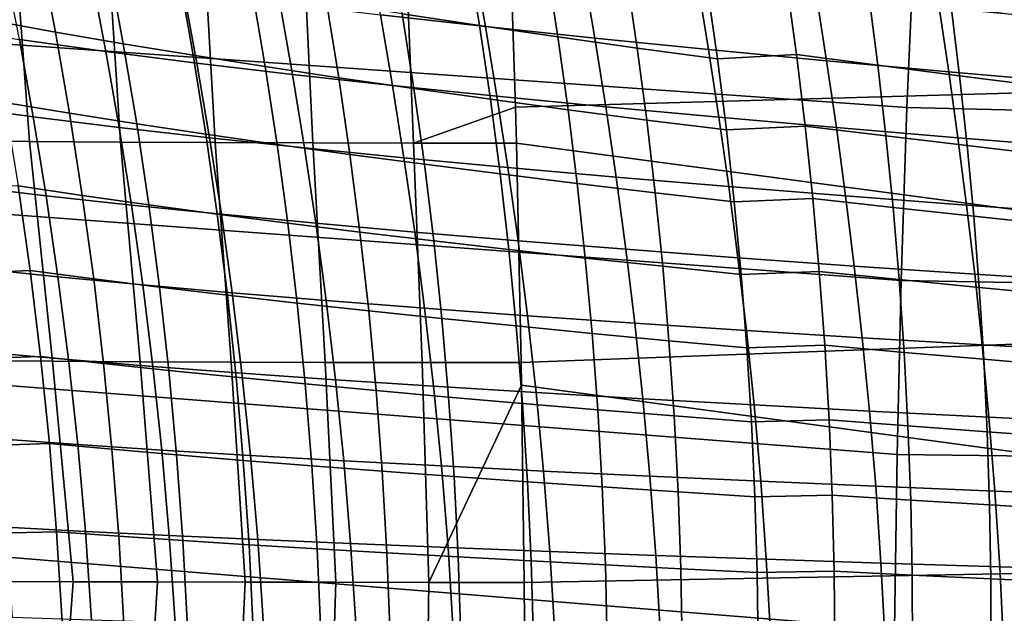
# Model space of a CAD drawing. Header units: metres. Extents: x -25 to 132, y -25 to 25.
# Tile 163 of 256: x 28.96 to 35.25, y 1.22 to 5.01. Entities that reach past the tile are written whole.
import ezdxf

# ---------------------------------------------------------------- set-up
doc = ezdxf.new("R2010")
doc.units = ezdxf.units.M
doc.layers.add('solid_12_061_071_XXX', color=7, linetype='CONTINUOUS')

msp = doc.modelspace()

# ---------------------------------------------------------------- linework, layer by layer
at = {"layer": 'solid_12_061_071_XXX'}
for points in [[(40.269119, 6.234761, 137.314911), (40.320351, 4.682448, 137.136063), (32.090054, 5.617785, 134.865448), (32.067085, 6.223006, 134.944366)], [(28.209595, 5.978926, 140.925995), (28.158302, 4.904212, 141.131775), (34.62986, 4.449596, 142.834), (34.677097, 5.549275, 142.644318)], [(28.920984, 5.630127, 133.372955), (29.023981, 4.232456, 133.229309), (28.468922, 4.236978, 132.813339), (28.352057, 5.634847, 132.955048)], [(29.514999, 5.626201, 133.752441), (29.604858, 4.228635, 133.60733), (29.023981, 4.232456, 133.229309), (28.920984, 5.630127, 133.372955)], [(30.131508, 5.623036, 134.092331), (30.20896, 4.225521, 133.946014), (29.604858, 4.228635, 133.60733), (29.514999, 5.626201, 133.752441)], [(30.767912, 5.620602, 134.391647), (30.833641, 4.223121, 134.244095), (30.20896, 4.225521, 133.946014), (30.131508, 5.623036, 134.092331)], [(31.421618, 5.618865, 134.649567), (31.476223, 4.22144, 134.500549), (30.833641, 4.223121, 134.244095), (30.767912, 5.620602, 134.391647)], [(31.421618, 5.618865, 134.649567), (32.090054, 5.617785, 134.865448), (32.127583, 4.452244, 134.736526), (31.476223, 4.22144, 134.500549)], [(40.320351, 4.682448, 137.136063), (32.127583, 4.452244, 134.736526), (32.090054, 5.617785, 134.865448)], [(34.677097, 5.549275, 142.644318), (34.62986, 4.449596, 142.834), (41.113861, 4.295614, 144.485641), (41.157013, 5.358565, 144.312393)], [(28.666319, 5.524384, 83.469414), (28.769339, 5.006976, 83.57003), (29.189009, 4.931323, 83.245377), (29.090883, 5.441603, 83.147995)], [(31.184025, 5.482202, 37.870815), (31.859497, 5.40013, 39.043514), (31.936415, 4.966005, 38.946312), (31.265104, 5.041784, 37.770626)], [(31.324352, 5.518077, 81.717087), (31.405045, 5.047259, 81.806244), (31.898344, 4.973047, 81.593605), (31.822351, 5.438095, 81.507912)], [(29.090883, 5.441603, 83.147995), (29.189009, 4.931323, 83.245377), (29.622797, 4.856598, 82.937782), (29.529566, 5.359904, 82.84362)], [(31.822351, 5.438095, 81.507912), (31.898344, 4.973047, 81.593605), (32.399235, 4.899854, 81.400429), (32.327816, 5.359259, 81.318169)], [(28.865089, 5.362865, 32.939232), (29.42185, 5.279508, 34.164612), (29.511414, 4.806915, 34.066921), (28.958826, 4.882711, 32.838448)], [(29.529566, 5.359904, 82.84362), (29.622797, 4.856598, 82.937782), (30.069839, 4.782963, 82.647903), (29.981489, 5.279461, 82.556931)], [(31.859497, 5.40013, 39.043514), (32.562828, 5.320037, 40.201805), (32.635662, 4.891961, 40.107471), (31.936415, 4.966005, 38.946312)], [(32.327816, 5.359259, 81.318169), (32.399235, 4.899854, 81.400429), (32.906456, 4.828564, 81.226921), (32.839436, 5.282527, 81.148041)], [(32.562828, 5.320037, 40.201805), (33.293629, 5.241463, 41.34481), (33.36245, 4.819227, 41.253246), (32.635662, 4.891961, 40.107471)], [(29.42185, 5.279508, 34.164612), (30.007614, 5.198217, 35.378868), (30.093084, 4.73291, 35.284103), (29.511414, 4.806915, 34.066921)], [(29.981489, 5.279461, 82.556931), (30.069839, 4.782963, 82.647903), (30.52903, 4.710382, 82.376099), (30.445526, 5.200231, 82.2883)], [(32.839436, 5.282527, 81.148041), (32.906456, 4.828564, 81.226921), (33.418877, 4.759283, 81.073425), (33.356064, 5.208014, 80.997856)], [(33.293629, 5.241463, 41.34481), (34.051449, 5.164195, 42.471722), (34.116318, 4.747609, 42.382839), (33.36245, 4.819227, 41.253246)], [(33.418877, 4.759283, 81.073425), (33.923241, 4.787713, 80.925255), (33.861832, 5.239835, 80.850037), (33.356064, 5.208014, 80.997856)], [(33.861832, 5.239835, 80.850037), (33.923241, 4.787713, 80.925255), (34.443806, 4.71901, 80.813873), (34.386341, 5.166066, 80.742065)], [(30.007614, 5.198217, 35.378868), (30.622114, 5.119012, 36.581158), (30.703564, 4.660718, 36.489166), (30.093084, 4.73291, 35.284103)], [(30.445526, 5.200231, 82.2883), (30.52903, 4.710382, 82.376099), (30.999199, 4.639149, 82.122665), (30.920471, 5.122528, 82.03801)], [(34.051449, 5.164195, 42.471722), (34.835751, 5.088516, 43.581833), (34.896748, 4.677374, 43.495552), (34.116318, 4.747609, 42.382839)], [(34.386341, 5.166066, 80.742065), (34.443806, 4.71901, 80.813873), (34.96619, 4.651979, 80.723595), (34.912422, 5.094137, 80.655159)], [(30.622114, 5.119012, 36.581158), (31.265104, 5.041784, 37.770626), (31.3426, 4.590241, 37.681263), (30.703564, 4.660718, 36.489166)], [(30.920471, 5.122528, 82.03801), (30.999199, 4.639149, 82.122665), (31.479115, 4.570092, 81.887802), (31.405045, 5.047259, 81.806244)], [(31.265104, 5.041784, 37.770626), (31.936415, 4.966005, 38.946312), (32.010006, 4.520995, 38.859467), (31.3426, 4.590241, 37.681263)], [(31.405045, 5.047259, 81.806244), (31.479115, 4.570092, 81.887802), (31.967855, 4.50196, 81.672073), (31.898344, 4.973047, 81.593605)], [(34.835751, 5.088516, 43.581833), (35.646187, 5.013552, 44.674191), (35.703369, 4.607715, 44.590458), (34.896748, 4.677374, 43.495552)], [(34.912422, 5.094137, 80.655159), (34.96619, 4.651979, 80.723595), (35.489426, 4.585945, 80.654617), (35.439114, 5.023309, 80.589516)], [(28.769339, 5.006976, 83.57003), (28.864126, 4.481539, 83.660126), (29.279154, 4.41329, 83.332764), (29.189009, 4.931323, 83.245377)], [(31.898344, 4.973047, 81.593605), (31.967855, 4.50196, 81.672073), (32.46431, 4.434721, 81.475822), (32.399235, 4.899854, 81.400429)], [(28.435524, 4.960676, 31.59959), (28.958826, 4.882711, 32.838448), (29.047148, 4.390293, 32.750458), (28.52771, 4.460192, 31.508801)], [(29.189009, 4.931323, 83.245377), (29.279154, 4.41329, 83.332764), (29.708277, 4.345821, 83.022469), (29.622797, 4.856598, 82.937782)], [(31.936415, 4.966005, 38.946312), (32.635662, 4.891961, 40.107471), (32.705399, 4.45325, 40.023026), (32.010006, 4.520995, 38.859467)], [(28.158302, 4.904212, 141.131775), (28.117126, 3.822129, 141.296967), (34.592991, 3.343183, 142.982071), (34.62986, 4.449596, 142.834)], [(28.958826, 4.882711, 32.838448), (29.511414, 4.806915, 34.066921), (29.595936, 4.32226, 33.981541), (29.047148, 4.390293, 32.750458)], [(29.622797, 4.856598, 82.937782), (29.708277, 4.345821, 83.022469), (30.150648, 4.279283, 82.729874), (30.069839, 4.782963, 82.647903)], [(32.399235, 4.899854, 81.400429), (32.46431, 4.434721, 81.475822), (32.967266, 4.369184, 81.299271), (32.906456, 4.828564, 81.226921)], [(32.635662, 4.891961, 40.107471), (33.36245, 4.819227, 41.253246), (33.428375, 4.386616, 41.171108), (32.705399, 4.45325, 40.023026)], [(29.511414, 4.806915, 34.066921), (30.093084, 4.73291, 35.284103), (30.173859, 4.255753, 35.201168), (29.595936, 4.32226, 33.981541)], [(30.069839, 4.782963, 82.647903), (30.150648, 4.279283, 82.729874), (30.605186, 4.213647, 82.455353), (30.52903, 4.710382, 82.376099)], [(32.906456, 4.828564, 81.226921), (32.967266, 4.369184, 81.299271), (33.475613, 4.30545, 81.142754), (33.418877, 4.759283, 81.073425)], [(33.36245, 4.819227, 41.253246), (34.116318, 4.747609, 42.382839), (34.178482, 4.32092, 42.302937), (33.428375, 4.386616, 41.171108)], [(33.475613, 4.30545, 81.142754), (33.978512, 4.330584, 80.99427), (33.923241, 4.787713, 80.925255), (33.418877, 4.759283, 81.073425)], [(33.923241, 4.787713, 80.925255), (33.978512, 4.330584, 80.99427), (34.495289, 4.267282, 80.879738), (34.443806, 4.71901, 80.813873)], [(30.093084, 4.73291, 35.284103), (30.703564, 4.660718, 36.489166), (30.78064, 4.190794, 36.408527), (30.173859, 4.255753, 35.201168)], [(34.116318, 4.747609, 42.382839), (34.896748, 4.677374, 43.495552), (34.9552, 4.256409, 43.417801), (34.178482, 4.32092, 42.302937)], [(34.443806, 4.71901, 80.813873), (34.495289, 4.267282, 80.879738), (35.014137, 4.205483, 80.786339), (34.96619, 4.651979, 80.723595)], [(30.52903, 4.710382, 82.376099), (30.605186, 4.213647, 82.455353), (31.070759, 4.149182, 82.199196), (30.999199, 4.639149, 82.122665)], [(30.703564, 4.660718, 36.489166), (31.3426, 4.590241, 37.681263), (31.416016, 4.1273, 37.602776), (30.78064, 4.190794, 36.408527)], [(40.320351, 4.682448, 137.136063), (40.357227, 3.12477, 137.008133), (32.133999, 4.220483, 134.714493), (32.127583, 4.452244, 134.736526)], [(34.896748, 4.677374, 43.495552), (35.703369, 4.607715, 44.590458), (35.758152, 4.192345, 44.514824), (34.9552, 4.256409, 43.417801)], [(30.999199, 4.639149, 82.122665), (31.070759, 4.149182, 82.199196), (31.546183, 4.086638, 81.961647), (31.479115, 4.570092, 81.887802)], [(34.96619, 4.651979, 80.723595), (35.014137, 4.205483, 80.786339), (35.534092, 4.144578, 80.714249), (35.489426, 4.585945, 80.654617)], [(31.3426, 4.590241, 37.681263), (32.010006, 4.520995, 38.859467), (32.079784, 4.064832, 38.783024), (31.416016, 4.1273, 37.602776)], [(31.479115, 4.570092, 81.887802), (31.546183, 4.086638, 81.961647), (32.030525, 4.02489, 81.74321), (31.967855, 4.50196, 81.672073)], [(28.864126, 4.481539, 83.660126), (28.95018, 3.948166, 83.739571), (29.360836, 3.887587, 83.410042), (29.279154, 4.41329, 83.332764)], [(31.967855, 4.50196, 81.672073), (32.030525, 4.02489, 81.74321), (32.522705, 3.963914, 81.544235), (32.46431, 4.434721, 81.475822)], [(32.010006, 4.520995, 38.859467), (32.705399, 4.45325, 40.023026), (32.771568, 4.003638, 39.948517), (32.079784, 4.064832, 38.783024)], [(28.52771, 4.460192, 31.508801), (29.047148, 4.390293, 32.750458), (29.1294, 3.885428, 32.675312), (28.613413, 3.947079, 31.431339)], [(29.279154, 4.41329, 83.332764), (29.360836, 3.887587, 83.410042), (29.785542, 3.82765, 83.097549), (29.708277, 4.345821, 83.022469)], [(32.127583, 4.452244, 134.736526), (32.133999, 4.220483, 134.714493), (31.476223, 4.22144, 134.500549)], [(32.46431, 4.434721, 81.475822), (32.522705, 3.963914, 81.544235), (33.021549, 3.904443, 81.364967), (32.967266, 4.369184, 81.299271)], [(32.705399, 4.45325, 40.023026), (33.428375, 4.386616, 41.171108), (33.490959, 3.943369, 41.09845), (32.771568, 4.003638, 39.948517)], [(34.62986, 4.449596, 142.834), (34.592991, 3.343183, 142.982071), (41.080193, 3.226839, 144.62085), (41.113861, 4.295614, 144.485641)], [(29.047148, 4.390293, 32.750458), (29.595936, 4.32226, 33.981541), (29.67478, 3.825351, 33.908524), (29.1294, 3.885428, 32.675312)], [(29.708277, 4.345821, 83.022469), (29.785542, 3.82765, 83.097549), (30.223471, 3.768492, 82.802727), (30.150648, 4.279283, 82.729874)], [(32.967266, 4.369184, 81.299271), (33.021549, 3.904443, 81.364967), (33.525978, 3.846568, 81.205734), (33.475613, 4.30545, 81.142754)], [(33.428375, 4.386616, 41.171108), (34.178482, 4.32092, 42.302937), (34.237499, 3.883869, 42.232056), (33.490959, 3.943369, 41.09845)], [(29.595936, 4.32226, 33.981541), (30.173859, 4.255753, 35.201168), (30.249317, 3.766548, 35.130119), (29.67478, 3.825351, 33.908524)], [(30.150648, 4.279283, 82.729874), (30.223471, 3.768492, 82.802727), (30.673573, 3.710092, 82.52594), (30.605186, 4.213647, 82.455353)], [(33.525978, 3.846568, 81.205734), (34.027359, 3.868502, 81.056976), (33.978512, 4.330584, 80.99427), (33.475613, 4.30545, 81.142754)], [(33.978512, 4.330584, 80.99427), (34.027359, 3.868502, 81.056976), (34.54052, 3.810932, 80.939575), (34.495289, 4.267282, 80.879738)], [(34.178482, 4.32092, 42.302937), (34.9552, 4.256409, 43.417801), (35.010685, 3.825369, 43.348633), (34.237499, 3.883869, 42.232056)], [(28.468922, 4.236978, 132.813339), (29.023981, 4.232456, 133.229309), (29.170971, 2.827803, 133.177933), (28.636274, 2.831158, 132.779312)], [(29.023981, 4.232456, 133.229309), (29.604858, 4.228635, 133.60733), (29.730343, 2.824946, 133.54068), (29.170971, 2.827803, 133.177933)], [(29.604858, 4.228635, 133.60733), (30.20896, 4.225521, 133.946014), (30.311983, 2.822604, 133.866104), (29.730343, 2.824946, 133.54068)], [(30.173859, 4.255753, 35.201168), (30.78064, 4.190794, 36.408527), (30.852734, 3.709041, 36.339291), (30.249317, 3.766548, 35.130119)], [(30.20896, 4.225521, 133.946014), (30.833641, 4.223121, 134.244095), (30.913416, 2.820798, 134.152939), (30.311983, 2.822604, 133.866104)], [(30.833641, 4.223121, 134.244095), (31.476223, 4.22144, 134.500549), (31.532101, 2.819546, 134.40004), (30.913416, 2.820798, 134.152939)], [(31.476223, 4.22144, 134.500549), (32.133999, 4.220483, 134.714493), (32.165443, 2.818866, 134.606491), (31.532101, 2.819546, 134.40004)], [(40.357227, 3.12477, 137.008133), (32.165443, 2.818866, 134.606491), (32.133999, 4.220483, 134.714493)], [(34.495289, 4.267282, 80.879738), (34.54052, 3.810932, 80.939575), (35.056019, 3.754699, 80.8433), (35.014137, 4.205483, 80.786339)], [(34.9552, 4.256409, 43.417801), (35.758152, 4.192345, 44.514824), (35.81012, 3.767199, 44.447334), (35.010685, 3.825369, 43.348633)], [(30.605186, 4.213647, 82.455353), (30.673573, 3.710092, 82.52594), (31.13475, 3.65269, 82.267502), (31.070759, 4.149182, 82.199196)], [(30.78064, 4.190794, 36.408527), (31.416016, 4.1273, 37.602776), (31.484762, 3.652758, 37.535221), (30.852734, 3.709041, 36.339291)], [(35.014137, 4.205483, 80.786339), (35.056019, 3.754699, 80.8433), (35.572891, 3.699256, 80.768326), (35.534092, 4.144578, 80.714249)], [(31.070759, 4.149182, 82.199196), (31.13475, 3.65269, 82.267502), (31.605871, 3.596957, 82.027664), (31.546183, 4.086638, 81.961647)], [(31.416016, 4.1273, 37.602776), (32.079784, 4.064832, 38.783024), (32.145176, 3.59731, 38.717041), (31.484762, 3.652758, 37.535221)], [(31.546183, 4.086638, 81.961647), (31.605871, 3.596957, 82.027664), (32.086002, 3.541896, 81.806908), (32.030525, 4.02489, 81.74321)], [(32.079784, 4.064832, 38.783024), (32.771568, 4.003638, 39.948517), (32.833611, 3.542922, 39.884003), (32.145176, 3.59731, 38.717041)], [(32.030525, 4.02489, 81.74321), (32.086002, 3.541896, 81.806908), (32.574078, 3.487492, 81.60556), (32.522705, 3.963914, 81.544235)], [(32.522705, 3.963914, 81.544235), (32.574078, 3.487492, 81.60556), (33.068989, 3.434396, 81.423904), (33.021549, 3.904443, 81.364967)], [(32.771568, 4.003638, 39.948517), (33.490959, 3.943369, 41.09845), (33.549648, 3.489284, 41.03532), (32.833611, 3.542922, 39.884003)], [(28.644358, 3.391108, 84.16349), (29.026997, 3.406949, 83.808258), (28.95018, 3.948166, 83.739571), (28.566504, 3.930043, 84.096138)], [(28.613413, 3.947079, 31.431339), (29.1294, 3.885428, 32.675312), (29.204752, 3.368071, 32.613083), (28.69178, 3.421305, 31.367268)], [(28.95018, 3.948166, 83.739571), (29.026997, 3.406949, 83.808258), (29.433571, 3.354299, 83.477081), (29.360836, 3.887587, 83.410042)], [(33.021549, 3.904443, 81.364967), (33.068989, 3.434396, 81.423904), (33.569679, 3.382689, 81.262276), (33.525978, 3.846568, 81.205734)], [(33.490959, 3.943369, 41.09845), (34.237499, 3.883869, 42.232056), (34.292835, 3.43626, 42.170254), (33.549648, 3.489284, 41.03532)], [(29.1294, 3.885428, 32.675312), (29.67478, 3.825351, 33.908524), (29.747128, 3.316133, 33.847942), (29.204752, 3.368071, 32.613083)], [(29.360836, 3.887587, 83.410042), (29.433571, 3.354299, 83.477081), (29.85413, 3.302164, 83.162903), (29.785542, 3.82765, 83.097549)], [(33.569679, 3.382689, 81.262276), (34.069492, 3.401522, 81.113274), (34.027359, 3.868502, 81.056976), (33.525978, 3.846568, 81.205734)], [(34.027359, 3.868502, 81.056976), (34.069492, 3.401522, 81.113274), (34.579231, 3.350014, 80.993279), (34.54052, 3.810932, 80.939575)], [(34.237499, 3.883869, 42.232056), (35.010685, 3.825369, 43.348633), (35.062679, 3.384061, 43.288094), (34.292835, 3.43626, 42.170254)], [(28.117126, 3.822129, 141.296967), (28.086149, 2.734259, 141.42128), (34.566586, 2.231676, 143.088196), (34.592991, 3.343183, 142.982071)], [(29.67478, 3.825351, 33.908524), (30.249317, 3.766548, 35.130119), (30.318659, 3.26523, 35.071022), (29.747128, 3.316133, 33.847942)], [(29.785542, 3.82765, 83.097549), (29.85413, 3.302164, 83.162903), (30.287868, 3.250665, 82.866341), (30.223471, 3.768492, 82.802727)], [(34.54052, 3.810932, 80.939575), (34.579231, 3.350014, 80.993279), (35.091591, 3.299675, 80.894379), (35.056019, 3.754699, 80.8433)], [(35.010685, 3.825369, 43.348633), (35.81012, 3.767199, 44.447334), (35.858776, 3.332088, 44.388035), (35.062679, 3.384061, 43.288094)], [(30.223471, 3.768492, 82.802727), (30.287868, 3.250665, 82.866341), (30.733768, 3.199786, 82.587753), (30.673573, 3.710092, 82.52594)], [(30.249317, 3.766548, 35.130119), (30.852734, 3.709041, 36.339291), (30.919062, 3.215384, 36.281532), (30.318659, 3.26523, 35.071022)], [(35.056019, 3.754699, 80.8433), (35.091591, 3.299675, 80.894379), (35.605602, 3.250027, 80.816757), (35.572891, 3.699256, 80.768326)], [(30.673573, 3.710092, 82.52594), (30.733768, 3.199786, 82.587753), (31.190773, 3.14974, 82.327461), (31.13475, 3.65269, 82.267502)], [(30.852734, 3.709041, 36.339291), (31.484762, 3.652758, 37.535221), (31.548065, 3.166534, 37.478661), (30.919062, 3.215384, 36.281532)], [(31.13475, 3.65269, 82.267502), (31.190773, 3.14974, 82.327461), (31.657801, 3.10111, 82.085747), (31.605871, 3.596957, 82.027664)], [(31.484762, 3.652758, 37.535221), (32.145176, 3.59731, 38.717041), (32.205429, 3.118342, 38.661583), (31.548065, 3.166534, 37.478661)], [(31.605871, 3.596957, 82.027664), (31.657801, 3.10111, 82.085747), (32.133919, 3.053038, 81.863037), (32.086002, 3.541896, 81.806908)], [(32.145176, 3.59731, 38.717041), (32.833611, 3.542922, 39.884003), (32.890793, 3.07101, 39.82954), (32.205429, 3.118342, 38.661583)], [(32.086002, 3.541896, 81.806908), (32.133919, 3.053038, 81.863037), (32.618099, 3.00551, 81.659691), (32.574078, 3.487492, 81.60556)], [(32.833611, 3.542922, 39.884003), (33.549648, 3.489284, 41.03532), (33.603733, 3.024267, 40.981789), (32.890793, 3.07101, 39.82954)], [(32.574078, 3.487492, 81.60556), (32.618099, 3.00551, 81.659691), (33.109272, 2.959095, 81.475983), (33.068989, 3.434396, 81.423904)], [(33.549648, 3.489284, 41.03532), (34.292835, 3.43626, 42.170254), (34.343803, 2.977998, 42.117588), (33.603733, 3.024267, 40.981789)], [(28.712498, 2.844518, 84.219872), (29.09408, 2.857976, 83.866066), (29.026997, 3.406949, 83.808258), (28.644358, 3.391108, 84.16349)], [(28.69178, 3.421305, 31.367268), (29.204752, 3.368071, 32.613083), (29.27235, 2.838194, 32.563828), (28.76195, 2.882856, 31.316652)], [(29.026997, 3.406949, 83.808258), (29.09408, 2.857976, 83.866066), (29.49688, 2.813511, 83.533783), (29.433571, 3.354299, 83.477081)], [(33.068989, 3.434396, 81.423904), (33.109272, 2.959095, 81.475983), (33.606422, 2.913866, 81.312256), (33.569679, 3.382689, 81.262276)], [(33.606422, 2.913866, 81.312256), (34.104618, 2.929696, 81.163055), (34.069492, 3.401522, 81.113274), (33.569679, 3.382689, 81.262276)], [(34.069492, 3.401522, 81.113274), (34.104618, 2.929696, 81.163055), (34.61116, 2.884578, 81.040749), (34.579231, 3.350014, 80.993279)], [(34.292835, 3.43626, 42.170254), (35.062679, 3.384061, 43.288094), (35.110519, 2.932389, 43.236244), (34.343803, 2.977998, 42.117588)], [(29.204752, 3.368071, 32.613083), (29.747128, 3.316133, 33.847942), (29.81214, 2.794564, 33.799854), (29.27235, 2.838194, 32.563828)], [(29.433571, 3.354299, 83.477081), (29.49688, 2.813511, 83.533783), (29.91358, 2.769441, 83.218422), (29.85413, 3.302164, 83.162903)], [(34.592991, 3.343183, 142.982071), (34.566586, 2.231676, 143.088196), (41.056084, 2.153667, 144.717712), (41.080193, 3.226839, 144.62085)], [(34.579231, 3.350014, 80.993279), (34.61116, 2.884578, 81.040749), (35.120605, 2.840462, 80.939484), (35.091591, 3.299675, 80.894379)], [(35.062679, 3.384061, 43.288094), (35.858776, 3.332088, 44.388035), (35.903469, 2.88692, 44.336987), (35.110519, 2.932389, 43.236244)], [(29.747128, 3.316133, 33.847942), (30.318659, 3.26523, 35.071022), (30.381058, 2.751745, 35.023941), (29.81214, 2.794564, 33.799854)], [(29.85413, 3.302164, 83.162903), (29.91358, 2.769441, 83.218422), (30.343399, 2.725873, 82.920593), (30.287868, 3.250665, 82.866341)], [(35.091591, 3.299675, 80.894379), (35.120605, 2.840462, 80.939484), (35.632004, 2.796938, 80.859451), (35.605602, 3.250027, 80.816757)], [(30.287868, 3.250665, 82.866341), (30.343399, 2.725873, 82.920593), (30.785351, 2.682797, 82.640663), (30.733768, 3.199786, 82.587753)], [(30.318659, 3.26523, 35.071022), (30.919062, 3.215384, 36.281532), (30.978819, 2.70976, 36.235306), (30.381058, 2.751745, 35.023941)], [(30.919062, 3.215384, 36.281532), (31.548065, 3.166534, 37.478661), (31.605143, 2.668559, 37.433163), (30.978819, 2.70976, 36.235306)], [(30.733768, 3.199786, 82.587753), (30.785351, 2.682797, 82.640663), (31.238424, 2.640394, 82.378952), (31.190773, 3.14974, 82.327461)], [(31.190773, 3.14974, 82.327461), (31.238424, 2.640394, 82.378952), (31.70159, 2.599161, 82.135765), (31.657801, 3.10111, 82.085747)], [(31.548065, 3.166534, 37.478661), (32.205429, 3.118342, 38.661583), (32.259777, 2.627855, 38.616711), (31.605143, 2.668559, 37.433163)], [(31.657801, 3.10111, 82.085747), (31.70159, 2.599161, 82.135765), (32.17392, 2.558373, 81.911499), (32.133919, 3.053038, 81.863037)], [(40.357227, 3.12477, 137.008133), (40.379467, 1.563349, 136.93129), (32.167973, 2.674245, 134.597794), (32.165443, 2.818866, 134.606491)], [(32.205429, 3.118342, 38.661583), (32.890793, 3.07101, 39.82954), (32.942364, 2.587824, 39.785202), (32.259777, 2.627855, 38.616711)], [(32.133919, 3.053038, 81.863037), (32.17392, 2.558373, 81.911499), (32.654423, 2.518024, 81.706505), (32.618099, 3.00551, 81.659691)], [(32.890793, 3.07101, 39.82954), (33.603733, 3.024267, 40.981789), (33.652485, 2.548237, 40.937908), (32.942364, 2.587824, 39.785202)], [(33.603733, 3.024267, 40.981789), (34.343803, 2.977998, 42.117588), (34.389694, 2.508998, 42.074123), (33.652485, 2.548237, 40.937908)], [(32.618099, 3.00551, 81.659691), (32.654423, 2.518024, 81.706505), (33.142082, 2.478595, 81.521088), (33.109272, 2.959095, 81.475983)], [(33.109272, 2.959095, 81.475983), (33.142082, 2.478595, 81.521088), (33.63591, 2.440149, 81.355591), (33.606422, 2.913866, 81.312256)], [(34.343803, 2.977998, 42.117588), (35.110519, 2.932389, 43.236244), (35.153519, 2.470269, 43.19315), (34.389694, 2.508998, 42.074123)], [(33.63591, 2.440149, 81.355591), (34.132442, 2.453079, 81.206207), (34.104618, 2.929696, 81.163055), (33.606422, 2.913866, 81.312256)], [(34.104618, 2.929696, 81.163055), (34.132442, 2.453079, 81.206207), (34.636032, 2.414677, 81.081871), (34.61116, 2.884578, 81.040749)], [(35.110519, 2.932389, 43.236244), (35.903469, 2.88692, 44.336987), (35.943542, 2.43161, 44.29425), (35.153519, 2.470269, 43.19315)], [(28.636274, 2.831158, 132.779312), (29.170971, 2.827803, 133.177933), (29.303259, 1.418983, 133.177567), (28.787104, 1.42071, 132.798767)], [(28.770435, 2.290366, 84.265167), (29.150925, 2.301342, 83.91288), (29.09408, 2.857976, 83.866066), (28.712498, 2.844518, 84.219872)], [(28.76195, 2.882856, 31.316652), (29.27235, 2.838194, 32.563828), (29.331339, 2.295768, 32.527611), (28.823048, 2.331719, 31.279556)], [(29.09408, 2.857976, 83.866066), (29.150925, 2.301342, 83.91288), (29.55028, 2.265305, 83.580009), (29.49688, 2.813511, 83.533783)], [(29.27235, 2.838194, 32.563828), (29.81214, 2.794564, 33.799854), (29.868977, 2.260602, 33.764332), (29.331339, 2.295768, 32.527611)], [(34.61116, 2.884578, 81.040749), (34.636032, 2.414677, 81.081871), (35.142818, 2.37711, 80.978516), (35.120605, 2.840462, 80.939484)], [(35.120605, 2.840462, 80.939484), (35.142818, 2.37711, 80.978516), (35.651875, 2.340036, 80.896317), (35.632004, 2.796938, 80.859451)], [(29.170971, 2.827803, 133.177933), (29.730343, 2.824946, 133.54068), (29.842432, 1.417506, 133.522736), (29.303259, 1.418983, 133.177567)], [(29.49688, 2.813511, 83.533783), (29.55028, 2.265305, 83.580009), (29.96343, 2.229559, 83.263977), (29.91358, 2.769441, 83.218422)], [(29.730343, 2.824946, 133.54068), (30.311983, 2.822604, 133.866104), (30.402431, 1.416294, 133.83287), (29.842432, 1.417506, 133.522736)], [(29.81214, 2.794564, 33.799854), (30.381058, 2.751745, 35.023941), (30.435694, 2.226042, 34.988945), (29.868977, 2.260602, 33.764332)], [(29.91358, 2.769441, 83.218422), (29.96343, 2.229559, 83.263977), (30.389622, 2.19419, 82.965378), (30.343399, 2.725873, 82.920593)], [(30.311983, 2.822604, 133.866104), (30.913416, 2.820798, 134.152939), (30.980988, 1.415358, 134.10675), (30.402431, 1.416294, 133.83287)], [(30.913416, 2.820798, 134.152939), (31.532101, 2.819546, 134.40004), (31.575762, 1.414713, 134.343277), (30.980988, 1.415358, 134.10675)], [(31.532101, 2.819546, 134.40004), (32.165443, 2.818866, 134.606491), (32.167973, 2.674245, 134.597794), (31.575762, 1.414713, 134.343277)], [(28.086149, 2.734259, 141.42128), (28.065462, 1.642213, 141.504379), (34.550743, 1.116727, 143.152008), (34.566586, 2.231676, 143.088196)], [(30.343399, 2.725873, 82.920593), (30.389622, 2.19419, 82.965378), (30.827902, 2.159193, 82.684563), (30.785351, 2.682797, 82.640663)], [(30.381058, 2.751745, 35.023941), (30.978819, 2.70976, 36.235306), (31.031197, 2.192109, 36.200687), (30.435694, 2.226042, 34.988945)], [(30.978819, 2.70976, 36.235306), (31.605143, 2.668559, 37.433163), (31.655207, 2.158763, 37.398796), (31.031197, 2.192109, 36.200687)], [(30.785351, 2.682797, 82.640663), (30.827902, 2.159193, 82.684563), (31.277308, 2.124718, 82.421867), (31.238424, 2.640394, 82.378952)], [(32.167973, 2.674245, 134.597794), (32.184349, 1.414367, 134.541534), (31.575762, 1.414713, 134.343277)], [(31.605143, 2.668559, 37.433163), (32.259777, 2.627855, 38.616711), (32.307453, 2.125773, 38.582489), (31.655207, 2.158763, 37.398796)], [(40.379467, 1.563349, 136.93129), (32.184349, 1.414367, 134.541534), (32.167973, 2.674245, 134.597794)], [(31.238424, 2.640394, 82.378952), (31.277308, 2.124718, 82.421867), (31.73686, 2.091168, 82.177612), (31.70159, 2.599161, 82.135765)], [(31.70159, 2.599161, 82.135765), (31.73686, 2.091168, 82.177612), (32.205647, 2.05796, 81.952171), (32.17392, 2.558373, 81.911499)], [(32.259777, 2.627855, 38.616711), (32.942364, 2.587824, 39.785202), (32.987583, 2.093284, 39.751045), (32.307453, 2.125773, 38.582489)], [(32.942364, 2.587824, 39.785202), (33.652485, 2.548237, 40.937908), (33.695183, 2.06111, 40.903751), (32.987583, 2.093284, 39.751045)], [(32.17392, 2.558373, 81.911499), (32.205647, 2.05796, 81.952171), (32.682716, 2.02509, 81.745903), (32.654423, 2.518024, 81.706505)], [(32.654423, 2.518024, 81.706505), (32.682716, 2.02509, 81.745903), (33.167103, 1.992949, 81.55912), (33.142082, 2.478595, 81.521088)], [(33.652485, 2.548237, 40.937908), (34.389694, 2.508998, 42.074123), (34.429806, 2.029177, 42.039917), (33.695183, 2.06111, 40.903751)], [(33.142082, 2.478595, 81.521088), (33.167103, 1.992949, 81.55912), (33.657852, 1.961592, 81.392159), (33.63591, 2.440149, 81.355591)], [(34.389694, 2.508998, 42.074123), (35.153519, 2.470269, 43.19315), (35.190998, 1.997618, 43.158863), (34.429806, 2.029177, 42.039917)], [(35.153519, 2.470269, 43.19315), (35.943542, 2.43161, 44.29425), (35.97834, 1.966074, 44.25988), (35.190998, 1.997618, 43.158863)], [(33.657852, 1.961592, 81.392159), (34.152683, 1.971724, 81.242622), (34.132442, 2.453079, 81.206207), (33.63591, 2.440149, 81.355591)], [(34.132442, 2.453079, 81.206207), (34.152683, 1.971724, 81.242622), (34.65358, 1.940363, 81.116554), (34.636032, 2.414677, 81.081871)], [(34.636032, 2.414677, 81.081871), (34.65358, 1.940363, 81.116554), (35.15799, 1.909669, 81.011375), (35.142818, 2.37711, 80.978516)], [(28.823048, 2.331719, 31.279556), (29.331339, 2.295768, 32.527611), (29.380865, 1.740765, 32.504505), (28.874212, 1.767879, 31.256044)], [(35.142818, 2.37711, 80.978516), (35.15799, 1.909669, 81.011375), (35.664989, 1.879369, 80.927261), (35.651875, 2.340036, 80.896317)], [(28.817682, 1.728744, 84.299263), (29.197031, 1.737136, 83.948578), (29.150925, 2.301342, 83.91288), (28.770435, 2.290366, 84.265167)], [(29.150925, 2.301342, 83.91288), (29.197031, 1.737136, 83.948578), (29.593288, 1.709767, 83.615654), (29.55028, 2.265305, 83.580009)], [(29.331339, 2.295768, 32.527611), (29.868977, 2.260602, 33.764332), (29.916803, 1.714207, 33.741436), (29.380865, 1.740765, 32.504505)], [(29.55028, 2.265305, 83.580009), (29.593288, 1.709767, 83.615654), (30.00322, 1.682596, 83.299461), (29.96343, 2.229559, 83.263977)], [(29.868977, 2.260602, 33.764332), (30.435694, 2.226042, 34.988945), (30.481743, 1.688069, 34.966095), (29.916803, 1.714207, 33.741436)], [(29.96343, 2.229559, 83.263977), (30.00322, 1.682596, 83.299461), (30.42609, 1.655689, 83.000565), (30.389622, 2.19419, 82.965378)], [(30.435694, 2.226042, 34.988945), (31.031197, 2.192109, 36.200687), (31.075396, 1.662369, 36.177734), (30.481743, 1.688069, 34.966095)], [(34.566586, 2.231676, 143.088196), (34.550743, 1.116727, 143.152008), (41.041626, 1.077531, 144.775955), (41.056084, 2.153667, 144.717712)], [(30.389622, 2.19419, 82.965378), (30.42609, 1.655689, 83.000565), (30.860998, 1.629043, 82.71933), (30.827902, 2.159193, 82.684563)], [(30.827902, 2.159193, 82.684563), (30.860998, 1.629043, 82.71933), (31.30702, 1.602776, 82.456085), (31.277308, 2.124718, 82.421867)], [(31.031197, 2.192109, 36.200687), (31.655207, 2.158763, 37.398796), (31.697468, 1.637078, 37.375618), (31.075396, 1.662369, 36.177734)], [(31.655207, 2.158763, 37.398796), (32.307453, 2.125773, 38.582489), (32.347687, 1.612021, 38.558987), (31.697468, 1.637078, 37.375618)], [(31.277308, 2.124718, 82.421867), (31.30702, 1.602776, 82.456085), (31.763231, 1.577195, 82.211174), (31.73686, 2.091168, 82.177612)], [(31.73686, 2.091168, 82.177612), (31.763231, 1.577195, 82.211174), (32.228745, 1.551858, 81.984947), (32.205647, 2.05796, 81.952171)], [(32.307453, 2.125773, 38.582489), (32.987583, 2.093284, 39.751045), (33.0257, 1.58731, 39.727135), (32.347687, 1.612021, 38.558987)], [(32.987583, 2.093284, 39.751045), (33.695183, 2.06111, 40.903751), (33.731094, 1.562806, 40.879372), (33.0257, 1.58731, 39.727135)], [(32.205647, 2.05796, 81.952171), (32.228745, 1.551858, 81.984947), (32.702644, 1.526765, 81.777771), (32.682716, 2.02509, 81.745903)], [(32.682716, 2.02509, 81.745903), (32.702644, 1.526765, 81.777771), (33.184017, 1.502213, 81.589966), (33.167103, 1.992949, 81.55912)], [(33.695183, 2.06111, 40.903751), (34.429806, 2.029177, 42.039917), (34.463436, 1.53845, 42.015034), (33.731094, 1.562806, 40.879372)], [(34.429806, 2.029177, 42.039917), (35.190998, 1.997618, 43.158863), (35.222279, 1.51435, 43.13345), (34.463436, 1.53845, 42.015034)], [(33.167103, 1.992949, 81.55912), (33.184017, 1.502213, 81.589966), (33.671951, 1.478247, 81.421867), (33.657852, 1.961592, 81.392159)], [(33.671951, 1.478247, 81.421867), (34.165039, 1.485685, 81.272202), (34.152683, 1.971724, 81.242622), (33.657852, 1.961592, 81.392159)], [(34.152683, 1.971724, 81.242622), (34.165039, 1.485685, 81.272202), (34.66354, 1.461686, 81.144699), (34.65358, 1.940363, 81.116554)], [(35.190998, 1.997618, 43.158863), (35.97834, 1.966074, 44.25988), (36.007198, 1.49023, 44.233936), (35.222279, 1.51435, 43.13345)], [(34.65358, 1.940363, 81.116554), (34.66354, 1.461686, 81.144699), (35.165867, 1.438187, 81.037964), (35.15799, 1.909669, 81.011375)], [(35.15799, 1.909669, 81.011375), (35.165867, 1.438187, 81.037964), (35.671135, 1.414984, 80.952194), (35.664989, 1.879369, 80.927261)], [(28.874212, 1.767879, 31.256044), (29.380865, 1.740765, 32.504505), (29.420076, 1.173155, 32.494568), (28.914572, 1.191322, 31.246178)], [(28.85375, 1.159747, 84.32206), (29.231899, 1.165449, 83.973038), (29.197031, 1.737136, 83.948578), (28.817682, 1.728744, 84.299263)], [(29.197031, 1.737136, 83.948578), (29.231899, 1.165449, 83.973038), (29.625425, 1.146981, 83.640594), (29.593288, 1.709767, 83.615654)], [(29.380865, 1.740765, 32.504505), (29.916803, 1.714207, 33.741436), (29.954779, 1.155335, 33.731232), (29.420076, 1.173155, 32.494568)], [(29.593288, 1.709767, 83.615654), (29.625425, 1.146981, 83.640594), (30.032482, 1.12863, 83.324745), (30.00322, 1.682596, 83.299461)], [(29.916803, 1.714207, 33.741436), (30.481743, 1.688069, 34.966095), (30.518387, 1.137772, 34.95546), (29.954779, 1.155335, 33.731232)], [(28.065462, 1.642213, 141.504379), (28.055143, 0.547611, 141.545975), (34.550743, 1.116727, 143.152008)], [(30.00322, 1.682596, 83.299461), (30.032482, 1.12863, 83.324745), (30.452368, 1.110441, 83.026039), (30.42609, 1.655689, 83.000565)], [(30.42609, 1.655689, 83.000565), (30.452368, 1.110441, 83.026039), (30.884218, 1.092416, 82.744843), (30.860998, 1.629043, 82.71933)], [(30.481743, 1.688069, 34.966095), (31.075396, 1.662369, 36.177734), (31.110605, 1.120478, 36.166519), (30.518387, 1.137772, 34.95546)], [(31.075396, 1.662369, 36.177734), (31.697468, 1.637078, 37.375618), (31.731144, 1.103436, 37.363697), (31.110605, 1.120478, 36.166519)], [(31.697468, 1.637078, 37.375618), (32.347687, 1.612021, 38.558987), (32.379711, 1.086525, 38.546268), (31.731144, 1.103436, 37.363697)], [(30.860998, 1.629043, 82.71933), (30.884218, 1.092416, 82.744843), (31.327162, 1.074633, 82.481491), (31.30702, 1.602776, 82.456085)], [(31.30702, 1.602776, 82.456085), (31.327162, 1.074633, 82.481491), (31.780325, 1.057301, 82.236328), (31.763231, 1.577195, 82.211174)], [(31.763231, 1.577195, 82.211174), (31.780325, 1.057301, 82.236328), (32.242847, 1.040125, 82.00972), (32.228745, 1.551858, 81.984947)], [(32.347687, 1.612021, 38.558987), (33.0257, 1.58731, 39.727135), (33.055965, 1.069825, 39.713535), (32.379711, 1.086525, 38.546268)], [(33.0257, 1.58731, 39.727135), (33.731094, 1.562806, 40.879372), (33.759499, 1.053241, 40.864841), (33.055965, 1.069825, 39.713535)], [(40.379467, 1.563349, 136.93129), (40.386909, -0.000003, 136.90564), (32.188175, 0.891898, 134.528381), (32.184349, 1.414367, 134.541534)], [(32.228745, 1.551858, 81.984947), (32.242847, 1.040125, 82.00972), (32.713867, 1.023104, 81.802002), (32.702644, 1.526765, 81.777771)], [(32.702644, 1.526765, 81.777771), (32.713867, 1.023104, 81.802002), (33.192509, 1.006441, 81.613518), (33.184017, 1.502213, 81.589966)], [(33.731094, 1.562806, 40.879372), (34.463436, 1.53845, 42.015034), (34.489876, 1.036735, 41.999535), (33.759499, 1.053241, 40.864841)], [(34.463436, 1.53845, 42.015034), (35.222279, 1.51435, 43.13345), (35.24667, 1.02038, 43.116966), (34.489876, 1.036735, 41.999535)], [(35.222279, 1.51435, 43.13345), (36.007198, 1.49023, 44.233936), (36.029461, 1.003992, 44.216484), (35.24667, 1.02038, 43.116966)], [(33.184017, 1.502213, 81.589966), (33.192509, 1.006441, 81.613518), (33.677914, 0.990165, 81.444611), (33.671951, 1.478247, 81.421867)], [(33.677914, 0.990165, 81.444611), (34.169224, 0.995016, 81.294838), (34.165039, 1.485685, 81.272202), (33.671951, 1.478247, 81.421867)], [(34.165039, 1.485685, 81.272202), (34.169224, 0.995016, 81.294838), (34.665642, 0.978698, 81.166199), (34.66354, 1.461686, 81.144699)], [(34.66354, 1.461686, 81.144699), (34.665642, 0.978698, 81.166199), (35.166214, 0.962716, 81.058189), (35.165867, 1.438187, 81.037964)], [(29.303259, 1.418983, 133.177567), (29.197601, 0.008459, 133.072876), (28.666191, 0.00847, 132.66835), (28.787104, 1.42071, 132.798767)], [(29.842432, 1.417506, 133.522736), (29.754827, 0.008449, 133.44104), (29.197601, 0.008459, 133.072876), (29.303259, 1.418983, 133.177567)], [(30.402431, 1.416294, 133.83287), (30.335386, 0.008441, 133.771194), (29.754827, 0.008449, 133.44104), (29.842432, 1.417506, 133.522736)], [(30.980988, 1.415358, 134.10675), (30.936686, 0.008435, 134.061844), (30.335386, 0.008441, 133.771194), (30.402431, 1.416294, 133.83287)], [(31.575762, 1.414713, 134.343277), (31.556046, 0.008431, 134.311722), (30.936686, 0.008435, 134.061844), (30.980988, 1.415358, 134.10675)], [(31.575762, 1.414713, 134.343277), (32.184349, 1.414367, 134.541534), (32.188175, 0.891898, 134.528381), (31.556046, 0.008431, 134.311722)], [(35.165867, 1.438187, 81.037964), (35.166214, 0.962716, 81.058189), (35.670078, 0.946929, 80.971024), (35.671135, 1.414984, 80.952194)]]:
    msp.add_3dface(points, dxfattribs=at)

doc.saveas('drawing.dxf')
